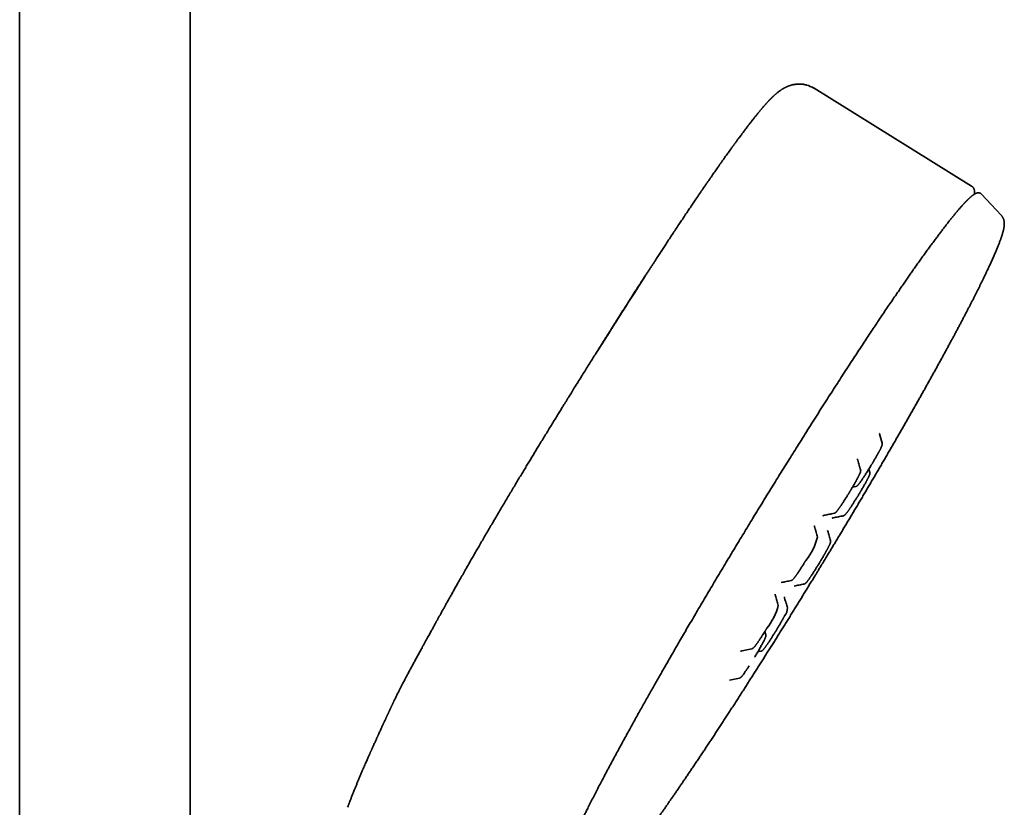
# Model space of a CAD drawing. Header units: millimetres. Extents: x 8 to 890, y 12 to 1884.
# Tile 25 of 26: x 757 to 867, y 1709 to 1796. Entities that reach past the tile are written whole.
import ezdxf

# ---------------------------------------------------------------- set-up
doc = ezdxf.new("R2010")
doc.units = ezdxf.units.MM

msp = doc.modelspace()

# ---------------------------------------------------------------- linework, layer by layer
at = {"color": 7, "linetype": 'Continuous', "lineweight": 35}
for p, q in [((757.44, 1855.23), (757.44, 1558.75)), ((776.44, 1558.75), (776.44, 1855.42)), ((845.18, 1789.12), (845.15, 1789.13)), ((845.15, 1789.13), (845.15, 1789.12)), ((863.6, 1777.85), (846.05, 1788.75)), ((863.59, 1777.82), (863.59, 1777.83)), ((866.91, 1774.59), (864.7, 1776.95)), ((864.7, 1776.95), (864.7, 1776.95)), ((853.32, 1750.25), (853.31, 1750.28)), ((853.62, 1749.18), (853.32, 1750.23)), ((853.32, 1750.23), (853.32, 1750.23)), ((850.91, 1747.25), (850.91, 1747.26)), ((852.24, 1745.91), (852.14, 1746.27)), ((850.32, 1744.27), (850.69, 1744.34)), ((840.65, 1727.81), (840.54, 1728.17)), ((840.65, 1727.8), (840.65, 1727.81)), ((839.75, 1725.89), (840.11, 1725.97)), ((836.61, 1722.75), (837.7, 1722.97)), ((837.71, 1722.98), (837.7, 1722.98)), ((799.71, 1721.49), (799.71, 1721.49))]:
    msp.add_line(p, q, dxfattribs=at)
at = {"color": 7, "linetype": 'Continuous', "lineweight": 35, "flags": 128}
msp.add_lwpolyline([(838, 1726.02), (838.55, 1726.13), (839.09, 1726.24)], dxfattribs=at)
at = {"color": 7, "linetype": 'Continuous', "lineweight": 35}
for centre, radius, start, end in [((844.43, 1786.22), 2.99, 58.1602, 75.1839), ((840.12, 1740.23), 6.48, 320.8836, 346.3159), ((835.74, 1732.62), 6.48, 320.8837, 346.3158), ((841.71, 1730.78), 1.35, 319.708, 1.5019)]:
    msp.add_arc(centre, radius, start, end, dxfattribs=at)
for points, knots in [([(845.22, 1789.11), (845.19, 1789.12), (845.1, 1789.14), (844.96, 1789.17), (844.81, 1789.19), (844.68, 1789.21), (844.57, 1789.21), (844.48, 1789.22), (844.41, 1789.22), (844.34, 1789.22), (844.28, 1789.22), (844.21, 1789.22), (844.13, 1789.21), (844.04, 1789.2), (843.93, 1789.19), (843.83, 1789.18), (843.73, 1789.16), (843.64, 1789.14), (843.56, 1789.12), (843.49, 1789.1), (843.43, 1789.08), (843.38, 1789.07), (843.32, 1789.05), (843.26, 1789.03), (843.19, 1789), (843.12, 1788.98), (843.07, 1788.95), (843.02, 1788.93), (842.98, 1788.92), (842.94, 1788.9), (842.88, 1788.87), (842.83, 1788.84), (842.77, 1788.82), (842.72, 1788.79), (842.68, 1788.77), (842.64, 1788.74), (842.6, 1788.72), (842.55, 1788.69), (842.49, 1788.66), (842.43, 1788.62), (842.37, 1788.58), (842.32, 1788.54), (842.26, 1788.5), (842.18, 1788.44), (842.07, 1788.36), (841.96, 1788.28), (841.88, 1788.21), (841.82, 1788.16), (841.76, 1788.11), (841.71, 1788.07), (841.66, 1788.02), (841.6, 1787.97), (841.54, 1787.91), (841.48, 1787.86), (841.43, 1787.81), (841.38, 1787.76), (841.35, 1787.73), (841.31, 1787.7), (841.28, 1787.66), (841.25, 1787.63), (841.21, 1787.59), (841.17, 1787.55), (841.13, 1787.51), (841.09, 1787.47), (841.06, 1787.43), (841.02, 1787.39), (840.98, 1787.35), (840.93, 1787.3), (840.88, 1787.24), (840.83, 1787.19), (840.78, 1787.14), (840.74, 1787.09), (840.69, 1787.04), (840.66, 1787), (840.63, 1786.97), (840.61, 1786.95), (840.59, 1786.92), (840.57, 1786.9), (840.55, 1786.88), (840.52, 1786.85), (840.49, 1786.81), (840.44, 1786.76), (840.39, 1786.7), (840.33, 1786.62), (840.26, 1786.54), (840.21, 1786.48), (840.18, 1786.45)], [0, 0, 0, 0, 0.0099578, 0.0259951, 0.0400741, 0.0521876, 0.0623378, 0.0689459, 0.0743886, 0.0794587, 0.0845788, 0.0897775, 0.0993377, 0.1095517, 0.1206025, 0.1324872, 0.1445311, 0.1551093, 0.1642685, 0.1726037, 0.1802389, 0.1871773, 0.1941881, 0.2034488, 0.2137889, 0.2241162, 0.2331884, 0.2395454, 0.2459496, 0.2538014, 0.2631196, 0.2738034, 0.2838949, 0.2929449, 0.3009573, 0.3084863, 0.3176227, 0.3284089, 0.340842, 0.3541285, 0.3665453, 0.3815418, 0.3957412, 0.4092597, 0.4449024, 0.4804436, 0.4976129, 0.5147706, 0.5318529, 0.548088, 0.5637548, 0.5805123, 0.598691, 0.6171555, 0.6356489, 0.647755, 0.6589005, 0.6690345, 0.6783448, 0.6886956, 0.7005651, 0.7131453, 0.7257753, 0.7373248, 0.7477944, 0.7572216, 0.7709052, 0.7858126, 0.8013662, 0.8158945, 0.8294142, 0.8426862, 0.855815, 0.8683206, 0.8743074, 0.8800924, 0.8856755, 0.8910569, 0.8968313, 0.9044363, 0.9139351, 0.9265705, 0.9414961, 0.9587104, 0.9782123, 1, 1, 1, 1]), ([(846.07, 1788.73), (846.03, 1788.75), (845.94, 1788.81), (845.85, 1788.86), (845.79, 1788.88), (845.78, 1788.89)], [0, 0, 0, 0, 0.387286, 0.876252, 1, 1, 1, 1]), ([(840.18, 1786.45), (840.17, 1786.43), (840.13, 1786.39), (840.07, 1786.32), (840, 1786.24), (839.94, 1786.17), (839.89, 1786.1), (839.85, 1786.05), (839.81, 1786.01), (839.78, 1785.97), (839.76, 1785.94), (839.73, 1785.91), (839.71, 1785.88), (839.66, 1785.83), (839.6, 1785.75), (839.52, 1785.65), (839.44, 1785.54), (839.35, 1785.44), (839.27, 1785.33), (839.18, 1785.22), (839.09, 1785.11), (839.01, 1785), (838.92, 1784.89), (838.84, 1784.78), (838.74, 1784.66), (838.64, 1784.52), (838.52, 1784.36), (838.38, 1784.18), (838.25, 1784.01), (838.12, 1783.83), (837.99, 1783.66), (837.85, 1783.47), (837.72, 1783.3), (837.6, 1783.14), (837.5, 1783.01), (837.42, 1782.89), (837.34, 1782.78), (837.26, 1782.68), (837.2, 1782.6), (837.15, 1782.53), (837.11, 1782.47), (837.08, 1782.43), (837.05, 1782.39), (837.03, 1782.36), (837.01, 1782.33), (836.97, 1782.28), (836.93, 1782.23), (836.89, 1782.16), (836.81, 1782.06), (836.7, 1781.91), (836.56, 1781.71), (836.41, 1781.5), (836.25, 1781.28), (836.09, 1781.05), (835.92, 1780.81), (835.73, 1780.55), (835.54, 1780.28), (835.31, 1779.95), (835.03, 1779.55), (834.71, 1779.09), (834.37, 1778.59), (834.01, 1778.08), (833.64, 1777.54), (833.26, 1776.98), (832.89, 1776.44), (832.55, 1775.93), (832.24, 1775.47), (831.91, 1774.99), (831.59, 1774.5), (831.27, 1774.02), (830.93, 1773.52), (830.59, 1773.01), (830.24, 1772.48), (829.9, 1771.97), (829.58, 1771.47), (829.27, 1771), (828.97, 1770.54), (828.68, 1770.1), (828.43, 1769.71), (828.21, 1769.37), (828.01, 1769.07), (827.81, 1768.76), (827.61, 1768.45), (827.39, 1768.12), (827.16, 1767.76), (826.92, 1767.38), (826.66, 1766.98), (826.39, 1766.55), (826.1, 1766.1), (825.81, 1765.64), (825.5, 1765.17), (825.19, 1764.67), (824.85, 1764.14), (824.55, 1763.66), (824.28, 1763.24), (824.05, 1762.88), (823.83, 1762.52), (823.61, 1762.17), (823.41, 1761.85), (823.21, 1761.54), (823.03, 1761.25), (822.85, 1760.97), (822.67, 1760.69), (822.49, 1760.4), (822.31, 1760.11), (822.14, 1759.85), (821.99, 1759.61), (821.86, 1759.41), (821.76, 1759.24), (821.7, 1759.15), (821.67, 1759.11)], [0, 0, 0, 0, 0.003824, 0.010544, 0.01658, 0.021935, 0.026607, 0.030597, 0.033656, 0.036142, 0.038239, 0.040398, 0.04264, 0.044965, 0.0516, 0.058626, 0.0657, 0.072815, 0.080098, 0.087243, 0.094216, 0.101017, 0.107645, 0.114179, 0.121189, 0.12969, 0.138922, 0.148885, 0.159579, 0.168495, 0.177861, 0.187678, 0.197902, 0.20525, 0.211963, 0.21804, 0.223482, 0.228288, 0.232459, 0.23562, 0.238284, 0.24045, 0.242118, 0.24339, 0.244894, 0.247102, 0.249783, 0.252921, 0.256268, 0.264751, 0.273959, 0.28389, 0.293369, 0.303426, 0.314059, 0.32523, 0.336663, 0.348303, 0.36652, 0.385222, 0.40441, 0.424084, 0.444243, 0.464888, 0.486019, 0.501949, 0.518145, 0.534605, 0.551115, 0.567132, 0.582631, 0.600235, 0.61712, 0.633287, 0.648736, 0.663467, 0.67748, 0.690776, 0.703353, 0.712732, 0.721668, 0.730437, 0.739859, 0.749612, 0.760023, 0.771091, 0.782818, 0.795205, 0.808251, 0.821157, 0.834651, 0.848734, 0.863406, 0.878669, 0.88869, 0.898886, 0.908737, 0.918128, 0.927058, 0.93538, 0.943258, 0.950691, 0.957681, 0.966097, 0.973769, 0.980701, 0.986897, 0.992364, 0.997115, 1, 1, 1, 1]), ([(863.93, 1776.95), (863.93, 1776.96), (863.93, 1776.99), (863.93, 1777.03), (863.93, 1777.07), (863.94, 1777.12), (863.94, 1777.17), (863.93, 1777.24), (863.93, 1777.3), (863.91, 1777.37), (863.9, 1777.43), (863.88, 1777.49), (863.86, 1777.54), (863.85, 1777.57), (863.83, 1777.6), (863.82, 1777.63), (863.79, 1777.66), (863.76, 1777.7), (863.72, 1777.75), (863.67, 1777.8), (863.62, 1777.83), (863.6, 1777.85)], [0, 0, 0, 0, 0.0465127, 0.0905459, 0.1312916, 0.1737854, 0.2456222, 0.3235705, 0.4068944, 0.4728107, 0.5412402, 0.608686, 0.6743903, 0.6971067, 0.7217639, 0.7503373, 0.7828305, 0.8192419, 0.8728355, 0.9331042, 1, 1, 1, 1]), ([(864.7, 1776.95), (864.69, 1776.96), (864.67, 1776.98), (864.63, 1777.01), (864.6, 1777.03), (864.56, 1777.05), (864.53, 1777.06), (864.51, 1777.07), (864.47, 1777.08), (864.42, 1777.09), (864.36, 1777.09), (864.29, 1777.09), (864.23, 1777.08), (864.17, 1777.06), (864.11, 1777.04), (864.05, 1777.02), (863.99, 1776.99), (863.94, 1776.96), (863.88, 1776.92), (863.84, 1776.89), (863.8, 1776.87), (863.77, 1776.84), (863.73, 1776.82), (863.7, 1776.8), (863.67, 1776.77), (863.63, 1776.74), (863.59, 1776.7), (863.54, 1776.66), (863.48, 1776.61), (863.42, 1776.56), (863.36, 1776.5), (863.29, 1776.44), (863.24, 1776.39), (863.18, 1776.34), (863.13, 1776.29), (863.09, 1776.24), (863.05, 1776.2), (863.02, 1776.17), (862.98, 1776.14), (862.96, 1776.11), (862.93, 1776.08), (862.91, 1776.06), (862.88, 1776.03), (862.86, 1776), (862.82, 1775.97), (862.78, 1775.92), (862.73, 1775.87), (862.66, 1775.8), (862.59, 1775.71), (862.51, 1775.62), (862.41, 1775.52), (862.32, 1775.41), (862.23, 1775.3), (862.14, 1775.2), (862.04, 1775.08), (861.93, 1774.95), (861.82, 1774.82), (861.7, 1774.67), (861.54, 1774.48), (861.34, 1774.23), (861.09, 1773.92), (860.84, 1773.6), (860.58, 1773.26), (860.3, 1772.9), (860.03, 1772.54), (859.75, 1772.16), (859.45, 1771.77), (859.14, 1771.35), (858.83, 1770.92), (858.5, 1770.47), (858.18, 1770.03), (857.86, 1769.58), (857.54, 1769.13), (857.22, 1768.68), (856.91, 1768.23), (856.61, 1767.8), (856.3, 1767.36), (855.99, 1766.92), (855.68, 1766.45), (855.35, 1765.97), (854.99, 1765.45), (854.59, 1764.87), (854.16, 1764.24), (853.72, 1763.58), (853.28, 1762.92), (852.84, 1762.27), (852.41, 1761.62), (851.96, 1760.94), (851.5, 1760.25), (851.04, 1759.54), (850.55, 1758.8), (850.06, 1758.05), (849.55, 1757.27), (849.03, 1756.46), (848.49, 1755.62), (847.94, 1754.76), (847.37, 1753.89), (846.8, 1752.99), (846.22, 1752.08), (845.63, 1751.15), (845.04, 1750.21), (844.46, 1749.29), (843.91, 1748.41), (843.39, 1747.58), (842.87, 1746.75), (842.36, 1745.93), (841.85, 1745.11), (841.33, 1744.26), (840.77, 1743.36), (840.2, 1742.43), (839.64, 1741.51), (839.09, 1740.62), (838.56, 1739.75), (838.06, 1738.91), (837.56, 1738.09), (837.07, 1737.28), (836.59, 1736.48), (836.09, 1735.65), (835.57, 1734.79), (835.04, 1733.9), (834.53, 1733.03), (834.02, 1732.18), (833.53, 1731.34), (833.04, 1730.52), (832.58, 1729.72), (832.12, 1728.95), (831.68, 1728.19), (831.25, 1727.46), (830.88, 1726.82), (830.55, 1726.25), (830.28, 1725.77), (830.01, 1725.3), (829.74, 1724.84), (829.48, 1724.39), (829.23, 1723.95), (828.96, 1723.48), (828.68, 1722.99), (828.38, 1722.47), (828.08, 1721.93), (827.76, 1721.37), (827.44, 1720.8), (827.11, 1720.21), (826.77, 1719.61), (826.43, 1719), (826.08, 1718.37), (825.73, 1717.74), (825.38, 1717.1), (825.02, 1716.46), (824.67, 1715.8), (824.31, 1715.15), (823.96, 1714.51), (823.61, 1713.86), (823.27, 1713.22), (822.92, 1712.57), (822.58, 1711.92), (822.25, 1711.29), (821.92, 1710.67), (821.61, 1710.07), (821.3, 1709.47), (821, 1708.88), (820.74, 1708.35), (820.51, 1707.89), (820.31, 1707.49), (820.11, 1707.09), (819.93, 1706.72), (819.76, 1706.37), (819.61, 1706.04), (819.46, 1705.73), (819.33, 1705.43), (819.19, 1705.14), (819.06, 1704.85), (818.93, 1704.57), (818.82, 1704.31), (818.71, 1704.06), (818.62, 1703.84), (818.53, 1703.63), (818.45, 1703.44), (818.39, 1703.28), (818.32, 1703.12), (818.27, 1702.98), (818.22, 1702.86), (818.18, 1702.75), (818.15, 1702.67), (818.12, 1702.58), (818.1, 1702.51), (818.07, 1702.44), (818.05, 1702.39), (818.04, 1702.34), (818.02, 1702.3), (818.01, 1702.27), (818.01, 1702.25), (818, 1702.24), (817.99, 1702.21), (817.99, 1702.18), (817.97, 1702.15), (817.96, 1702.11), (817.95, 1702.06), (817.93, 1702.01), (817.91, 1701.94), (817.89, 1701.87), (817.87, 1701.8), (817.85, 1701.73), (817.83, 1701.66), (817.82, 1701.59), (817.8, 1701.53), (817.79, 1701.47), (817.78, 1701.41), (817.77, 1701.36), (817.76, 1701.3), (817.75, 1701.23), (817.74, 1701.16), (817.73, 1701.1), (817.73, 1701.04), (817.73, 1701), (817.73, 1700.96), (817.73, 1700.93), (817.74, 1700.89), (817.74, 1700.85), (817.75, 1700.81), (817.76, 1700.78), (817.76, 1700.75), (817.77, 1700.73), (817.77, 1700.73)], [0, 0, 0, 0, 0.0021, 0.004024, 0.005773, 0.007346, 0.008743, 0.009965, 0.011066, 0.014002, 0.01681, 0.020005, 0.023171, 0.026335, 0.029683, 0.032945, 0.036171, 0.039528, 0.043031, 0.045182, 0.047195, 0.049071, 0.050809, 0.052446, 0.054232, 0.056215, 0.058395, 0.06089, 0.063601, 0.066528, 0.069562, 0.072386, 0.074979, 0.07724, 0.079291, 0.081133, 0.082766, 0.084203, 0.085454, 0.086519, 0.087397, 0.088316, 0.089321, 0.090439, 0.091671, 0.093016, 0.095229, 0.097693, 0.100409, 0.103376, 0.106595, 0.110065, 0.112937, 0.115962, 0.119138, 0.122466, 0.125946, 0.129579, 0.13332, 0.140115, 0.146805, 0.153392, 0.160334, 0.167156, 0.173859, 0.180443, 0.186907, 0.193981, 0.200906, 0.207682, 0.21431, 0.220789, 0.22712, 0.233302, 0.239336, 0.244933, 0.250465, 0.256088, 0.261807, 0.267621, 0.27353, 0.280618, 0.287838, 0.295191, 0.302677, 0.309473, 0.316375, 0.323382, 0.330496, 0.337715, 0.34504, 0.35247, 0.360007, 0.367789, 0.375681, 0.383682, 0.391794, 0.400014, 0.408195, 0.416481, 0.424873, 0.433371, 0.44066, 0.447909, 0.455072, 0.46215, 0.469142, 0.476048, 0.484076, 0.491986, 0.499777, 0.507448, 0.514627, 0.521699, 0.528664, 0.53552, 0.54227, 0.548911, 0.5566, 0.56414, 0.57153, 0.578771, 0.586005, 0.593084, 0.600007, 0.606775, 0.613386, 0.619843, 0.626143, 0.630539, 0.634855, 0.639093, 0.643251, 0.647331, 0.651339, 0.655439, 0.660132, 0.665015, 0.670091, 0.675357, 0.680814, 0.686462, 0.692302, 0.698333, 0.704554, 0.710967, 0.717451, 0.72412, 0.730973, 0.738009, 0.744969, 0.752099, 0.759401, 0.766874, 0.774518, 0.782333, 0.789858, 0.797536, 0.805365, 0.813347, 0.82148, 0.82737, 0.833337, 0.839321, 0.845153, 0.85082, 0.856227, 0.861476, 0.866567, 0.8715, 0.877167, 0.88261, 0.887829, 0.892825, 0.897597, 0.902145, 0.906291, 0.910233, 0.913969, 0.9175, 0.920826, 0.923295, 0.925637, 0.927853, 0.929934, 0.931842, 0.93346, 0.934922, 0.936228, 0.93679, 0.937316, 0.937831, 0.93851, 0.939394, 0.940482, 0.941774, 0.94327, 0.94497, 0.946875, 0.94948, 0.951974, 0.954354, 0.957146, 0.959765, 0.96221, 0.964488, 0.966737, 0.969002, 0.971282, 0.974443, 0.977605, 0.980754, 0.983902, 0.985577, 0.987364, 0.989265, 0.991278, 0.993402, 0.995457, 0.997346, 0.999068, 1, 1, 1, 1]), ([(846.76, 1735.41), (846.86, 1735.58), (847.01, 1735.82), (847.23, 1736.18), (847.42, 1736.49), (847.64, 1736.86), (847.87, 1737.24), (848.12, 1737.65), (848.37, 1738.07), (848.63, 1738.5), (848.89, 1738.93), (849.16, 1739.38), (849.43, 1739.83), (849.7, 1740.28), (849.97, 1740.74), (850.25, 1741.2), (850.52, 1741.66), (850.8, 1742.12), (851.07, 1742.59), (851.35, 1743.05), (851.62, 1743.52), (851.9, 1743.98), (852.17, 1744.45), (852.45, 1744.92), (852.72, 1745.38), (853, 1745.85), (853.27, 1746.31), (853.54, 1746.77), (853.81, 1747.24), (854.08, 1747.7), (854.34, 1748.16), (854.61, 1748.62), (854.87, 1749.07), (855.14, 1749.53), (855.4, 1749.98), (855.66, 1750.43), (855.92, 1750.88), (856.17, 1751.33), (856.43, 1751.78), (856.68, 1752.22), (856.93, 1752.66), (857.18, 1753.1), (857.42, 1753.53), (857.67, 1753.96), (857.91, 1754.39), (858.15, 1754.82), (858.39, 1755.24), (858.62, 1755.66), (858.85, 1756.08), (859.08, 1756.49), (859.31, 1756.9), (859.54, 1757.31), (859.76, 1757.71), (859.98, 1758.11), (860.19, 1758.5), (860.41, 1758.89), (860.62, 1759.28), (860.83, 1759.67), (861.04, 1760.05), (861.24, 1760.42), (861.44, 1760.79), (861.64, 1761.16), (861.83, 1761.52), (862.02, 1761.88), (862.21, 1762.23), (862.39, 1762.58), (862.58, 1762.93), (862.75, 1763.27), (862.93, 1763.6), (863.1, 1763.94), (863.27, 1764.26), (863.44, 1764.58), (863.6, 1764.9), (863.76, 1765.21), (863.91, 1765.52), (864.07, 1765.82), (864.22, 1766.11), (864.36, 1766.4), (864.5, 1766.69), (864.64, 1766.97), (864.78, 1767.25), (864.91, 1767.52), (865.04, 1767.78), (865.16, 1768.04), (865.28, 1768.29), (865.4, 1768.54), (865.51, 1768.79), (865.62, 1769.02), (865.73, 1769.25), (865.83, 1769.48), (865.93, 1769.7), (866.03, 1769.92), (866.12, 1770.13), (866.21, 1770.33), (866.29, 1770.53), (866.38, 1770.73), (866.45, 1770.91), (866.53, 1771.1), (866.6, 1771.27), (866.67, 1771.45), (866.73, 1771.61), (866.79, 1771.78), (866.85, 1771.93), (866.9, 1772.09), (866.95, 1772.23), (867, 1772.38), (867.04, 1772.52), (867.08, 1772.65), (867.12, 1772.79), (867.15, 1772.92), (867.18, 1773.05), (867.2, 1773.18), (867.22, 1773.31), (867.24, 1773.44), (867.25, 1773.56), (867.25, 1773.67), (867.24, 1773.77), (867.23, 1773.87), (867.22, 1773.95), (867.2, 1774.04), (867.18, 1774.12), (867.15, 1774.2), (867.12, 1774.27), (867.08, 1774.35), (867.04, 1774.42), (866.99, 1774.49), (866.95, 1774.55), (866.92, 1774.58), (866.91, 1774.59)], [0, 0, 0, 0, 0.009015, 0.012677, 0.018757, 0.025075, 0.031856, 0.038938, 0.046254, 0.053751, 0.061394, 0.069153, 0.077008, 0.084942, 0.092945, 0.101004, 0.109113, 0.117264, 0.125453, 0.133674, 0.141924, 0.1502, 0.158499, 0.166818, 0.175155, 0.183509, 0.191878, 0.20026, 0.208654, 0.217059, 0.225475, 0.2339, 0.242333, 0.250773, 0.259221, 0.267675, 0.276134, 0.284599, 0.293069, 0.301542, 0.31002, 0.318501, 0.326985, 0.335472, 0.343962, 0.352454, 0.360947, 0.369442, 0.377939, 0.386436, 0.394935, 0.403434, 0.411934, 0.420434, 0.428934, 0.437434, 0.445933, 0.454432, 0.462931, 0.471428, 0.479925, 0.488421, 0.496915, 0.505408, 0.513899, 0.522388, 0.530876, 0.539362, 0.547845, 0.556326, 0.564805, 0.573281, 0.581755, 0.590225, 0.598693, 0.607158, 0.61562, 0.624078, 0.632534, 0.640985, 0.649434, 0.657879, 0.66632, 0.674758, 0.683192, 0.691622, 0.700049, 0.708473, 0.716894, 0.725311, 0.733726, 0.742139, 0.750549, 0.758959, 0.767368, 0.775778, 0.784189, 0.792604, 0.801024, 0.809452, 0.81789, 0.826344, 0.834818, 0.843318, 0.851853, 0.860433, 0.869074, 0.877794, 0.886619, 0.895583, 0.904729, 0.914101, 0.923713, 0.933369, 0.942281, 0.949991, 0.956614, 0.962413, 0.967596, 0.97231, 0.976662, 0.980734, 0.984587, 0.988273, 0.991834, 0.995306, 0.998718, 1, 1, 1, 1]), ([(827.25, 1767.89), (827.17, 1767.77), (826.79, 1767.18), (826.1, 1766.11), (825.19, 1764.68), (824.26, 1763.23), (823.33, 1761.75), (822.47, 1760.38), (821.91, 1759.49), (821.67, 1759.11)], [0, 0, 0, 0, 0.045892, 0.211487, 0.377089, 0.542699, 0.708315, 0.873938, 1, 1, 1, 1]), ([(827.25, 1767.89), (827.22, 1767.84), (827.15, 1767.74), (827.07, 1767.62), (827.02, 1767.54), (827.01, 1767.52)], [0, 0, 0, 0, 0.382293, 0.824321, 1, 1, 1, 1]), ([(827, 1767.5), (826.98, 1767.48), (826.93, 1767.41), (826.86, 1767.3), (826.78, 1767.17), (826.72, 1767.07), (826.66, 1766.98), (826.59, 1766.87), (826.51, 1766.75), (826.42, 1766.6), (826.31, 1766.44), (826.2, 1766.27), (826.09, 1766.1), (825.99, 1765.94), (825.9, 1765.8), (825.82, 1765.68), (825.76, 1765.58), (825.71, 1765.5), (825.67, 1765.44), (825.64, 1765.39), (825.6, 1765.33), (825.55, 1765.25), (825.47, 1765.13), (825.37, 1764.97), (825.25, 1764.78), (825.11, 1764.56), (824.96, 1764.33), (824.81, 1764.09), (824.64, 1763.83), (824.47, 1763.56), (824.29, 1763.28), (824.12, 1763.01), (823.96, 1762.76), (823.82, 1762.53), (823.68, 1762.32), (823.58, 1762.15), (823.49, 1762.02), (823.42, 1761.91), (823.37, 1761.82), (823.29, 1761.7), (823.18, 1761.53), (823.03, 1761.29), (822.87, 1761.04), (822.69, 1760.76), (822.5, 1760.45), (822.29, 1760.12), (822.07, 1759.77), (821.82, 1759.36), (821.52, 1758.9), (821.19, 1758.37), (820.85, 1757.82), (820.48, 1757.23), (820.1, 1756.62), (819.7, 1755.99), (819.38, 1755.47), (819.13, 1755.07), (818.97, 1754.81), (818.83, 1754.57), (818.7, 1754.36), (818.59, 1754.19), (818.49, 1754.03), (818.41, 1753.9), (818.34, 1753.78), (818.28, 1753.69), (818.23, 1753.61), (818.18, 1753.54), (818.13, 1753.44), (818.04, 1753.31), (817.94, 1753.13), (817.81, 1752.93), (817.68, 1752.71), (817.53, 1752.47), (817.38, 1752.23), (817.06, 1751.71), (816.58, 1750.92), (815.93, 1749.87), (815.42, 1749.03), (815.03, 1748.39), (814.76, 1747.95), (814.5, 1747.51), (814.22, 1747.06), (813.94, 1746.59), (813.65, 1746.11), (813.35, 1745.61), (813.04, 1745.11), (812.73, 1744.58), (812.4, 1744.04), (812.07, 1743.47), (811.72, 1742.89), (811.36, 1742.29), (810.99, 1741.67), (810.62, 1741.03), (810.26, 1740.42), (809.92, 1739.84), (809.6, 1739.3), (809.28, 1738.75), (808.96, 1738.19), (808.65, 1737.65), (808.35, 1737.15), (808.08, 1736.67), (807.8, 1736.18), (807.52, 1735.7), (807.23, 1735.19), (806.93, 1734.65), (806.61, 1734.1), (806.32, 1733.58), (806.05, 1733.11), (805.81, 1732.69), (805.59, 1732.28), (805.37, 1731.9), (805.17, 1731.54), (804.98, 1731.2), (804.81, 1730.89), (804.65, 1730.6), (804.5, 1730.33), (804.38, 1730.11), (804.28, 1729.93), (804.2, 1729.8), (804.13, 1729.66), (804.06, 1729.54), (804, 1729.44), (803.95, 1729.35), (803.91, 1729.27), (803.88, 1729.22), (803.86, 1729.18), (803.85, 1729.16), (803.84, 1729.14), (803.82, 1729.11), (803.8, 1729.07), (803.78, 1729.02), (803.74, 1728.96), (803.69, 1728.86), (803.62, 1728.74), (803.54, 1728.6), (803.46, 1728.44), (803.36, 1728.26), (803.25, 1728.06), (803.13, 1727.84), (803, 1727.61), (802.86, 1727.35), (802.7, 1727.07), (802.54, 1726.78), (802.43, 1726.58), (802.38, 1726.48)], [0, 0, 0, 0, 0.0016822, 0.0048793, 0.00763, 0.0099964, 0.0119839, 0.0140225, 0.0169013, 0.0202755, 0.0240678, 0.0279243, 0.0318025, 0.0357025, 0.0386388, 0.0413103, 0.043538, 0.0453231, 0.0466665, 0.0477091, 0.0488597, 0.0501443, 0.0532694, 0.0569795, 0.0612722, 0.0660107, 0.071251, 0.0767748, 0.0825522, 0.0885814, 0.0948606, 0.101388, 0.106582, 0.111849, 0.1165844, 0.1206552, 0.1233894, 0.1257165, 0.1276375, 0.1293195, 0.1340184, 0.1392543, 0.1450238, 0.1513233, 0.1581489, 0.1654965, 0.1733616, 0.1817298, 0.1928651, 0.204662, 0.2171123, 0.2302075, 0.2439394, 0.2582682, 0.2732155, 0.2792553, 0.2851857, 0.290587, 0.295449, 0.2993365, 0.3027976, 0.3058338, 0.3084462, 0.3106358, 0.3124034, 0.31384, 0.3153514, 0.3188194, 0.3228008, 0.3272939, 0.3322967, 0.3378001, 0.3434825, 0.3491705, 0.3729353, 0.396816, 0.4208311, 0.4307548, 0.4407066, 0.4506903, 0.4609954, 0.4718278, 0.4831889, 0.4943868, 0.506059, 0.518209, 0.5308414, 0.5439618, 0.5575774, 0.5716967, 0.5863299, 0.6014886, 0.6171863, 0.6299082, 0.6429802, 0.6564108, 0.6702091, 0.6843843, 0.6961479, 0.7081701, 0.7204558, 0.7328051, 0.7448456, 0.7601249, 0.7748385, 0.7889723, 0.8010905, 0.8127252, 0.8238671, 0.8345069, 0.8446364, 0.8542478, 0.8629327, 0.8711343, 0.8788478, 0.8860697, 0.890356, 0.8944461, 0.8983394, 0.9019296, 0.9050915, 0.9076904, 0.9099045, 0.9117336, 0.9125037, 0.9131777, 0.9138095, 0.9146078, 0.9157787, 0.917322, 0.9192378, 0.9223714, 0.9261665, 0.9306222, 0.9357376, 0.9415107, 0.9479392, 0.9550196, 0.9627476, 0.9711175, 0.9801222, 0.9897531, 1, 1, 1, 1]), ([(852.38, 1746.67), (852.4, 1746.7), (852.42, 1746.74), (852.46, 1746.81), (852.51, 1746.88), (852.56, 1746.97), (852.62, 1747.07), (852.68, 1747.16), (852.73, 1747.26), (852.79, 1747.36), (852.85, 1747.46), (852.91, 1747.56), (852.97, 1747.66), (853.02, 1747.76), (853.08, 1747.86), (853.13, 1747.95), (853.18, 1748.04), (853.23, 1748.13), (853.27, 1748.21), (853.31, 1748.29), (853.35, 1748.37), (853.39, 1748.45), (853.43, 1748.51), (853.46, 1748.58), (853.49, 1748.64), (853.52, 1748.7), (853.54, 1748.75), (853.56, 1748.8), (853.58, 1748.85), (853.6, 1748.89), (853.61, 1748.94), (853.63, 1748.98), (853.64, 1749.02), (853.64, 1749.05), (853.64, 1749.09), (853.64, 1749.12), (853.64, 1749.15), (853.63, 1749.17), (853.63, 1749.18)], [0, 0, 0, 0, 0.022169, 0.037024, 0.061472, 0.087047, 0.114569, 0.143308, 0.172961, 0.203284, 0.234108, 0.265303, 0.296773, 0.328443, 0.360254, 0.392156, 0.424109, 0.45608, 0.488038, 0.519958, 0.551818, 0.583598, 0.615284, 0.646863, 0.678333, 0.709702, 0.740999, 0.772293, 0.80373, 0.835626, 0.868724, 0.904848, 0.931154, 0.950737, 0.966257, 0.979813, 0.992402, 1, 1, 1, 1]), ([(850.91, 1747.26), (850.9, 1747.28), (850.89, 1747.32), (850.89, 1747.37), (850.89, 1747.4), (850.89, 1747.41), (850.89, 1747.42), (850.89, 1747.42), (850.89, 1747.42)], [0, 0, 0, 0, 0.285431, 0.525279, 0.717762, 0.810446, 0.913525, 1, 1, 1, 1]), ([(851.22, 1746.19), (851.16, 1746.36), (851.06, 1746.72), (850.96, 1747.08), (850.91, 1747.26)], [0, 0, 0, 0, 0.4961541, 1, 1, 1, 1]), ([(850.7, 1744.35), (850.72, 1744.35), (850.76, 1744.37), (850.81, 1744.39), (850.85, 1744.43), (850.88, 1744.45), (850.9, 1744.47), (850.92, 1744.49), (850.94, 1744.51), (850.96, 1744.54), (850.98, 1744.57), (851.02, 1744.61), (851.06, 1744.67), (851.13, 1744.75), (851.2, 1744.86), (851.29, 1744.98), (851.39, 1745.12), (851.48, 1745.25), (851.57, 1745.39), (851.66, 1745.53), (851.77, 1745.69), (851.88, 1745.87), (852, 1746.06), (852.13, 1746.26), (852.25, 1746.46), (852.34, 1746.6), (852.38, 1746.67)], [0, 0, 0, 0, 0.023677, 0.04404, 0.061115, 0.083283, 0.102598, 0.122951, 0.144348, 0.16679, 0.190282, 0.214825, 0.262561, 0.31391, 0.370289, 0.430728, 0.496616, 0.543578, 0.592962, 0.644766, 0.69899, 0.755635, 0.814701, 0.876188, 0.940097, 1, 1, 1, 1]), ([(850.89, 1745.29), (850.9, 1745.29), (850.91, 1745.33), (850.94, 1745.38), (850.98, 1745.45), (851.02, 1745.52), (851.05, 1745.59), (851.08, 1745.65), (851.1, 1745.71), (851.13, 1745.76), (851.15, 1745.81), (851.17, 1745.86), (851.19, 1745.9), (851.2, 1745.94), (851.21, 1745.99), (851.22, 1746.03), (851.23, 1746.06), (851.23, 1746.1), (851.23, 1746.13), (851.22, 1746.16), (851.22, 1746.18), (851.21, 1746.19)], [0, 0, 0, 0, 0.011257, 0.076506, 0.141592, 0.206483, 0.271157, 0.335607, 0.39985, 0.463947, 0.528037, 0.592419, 0.657741, 0.725522, 0.799495, 0.853392, 0.89351, 0.9253, 0.953064, 0.978848, 1, 1, 1, 1]), ([(850.97, 1743.37), (850.99, 1743.41), (851.03, 1743.46), (851.08, 1743.54), (851.12, 1743.62), (851.17, 1743.71), (851.23, 1743.8), (851.29, 1743.9), (851.34, 1744), (851.4, 1744.1), (851.46, 1744.2), (851.52, 1744.3), (851.58, 1744.4), (851.63, 1744.5), (851.69, 1744.59), (851.74, 1744.68), (851.79, 1744.78), (851.84, 1744.86), (851.88, 1744.95), (851.93, 1745.03), (851.97, 1745.11), (852, 1745.18), (852.04, 1745.25), (852.07, 1745.31), (852.1, 1745.38), (852.13, 1745.43), (852.15, 1745.49), (852.17, 1745.54), (852.19, 1745.58), (852.21, 1745.63), (852.23, 1745.67), (852.24, 1745.71), (852.25, 1745.75), (852.25, 1745.79), (852.25, 1745.82), (852.25, 1745.85), (852.25, 1745.89), (852.24, 1745.91), (852.24, 1745.92)], [0, 0, 0, 0, 0.032584, 0.04724, 0.071361, 0.096592, 0.123744, 0.152098, 0.181352, 0.211269, 0.241679, 0.272455, 0.303503, 0.334748, 0.366132, 0.397606, 0.429131, 0.460672, 0.492201, 0.523693, 0.555125, 0.586479, 0.617739, 0.648895, 0.679942, 0.71089, 0.741767, 0.772642, 0.803656, 0.835124, 0.867776, 0.903411, 0.929375, 0.9487, 0.964015, 0.97739, 0.98981, 1, 1, 1, 1]), ([(849.95, 1743.64), (849.97, 1743.68), (850, 1743.74), (850.05, 1743.82), (850.1, 1743.89), (850.15, 1743.98), (850.2, 1744.07), (850.26, 1744.17), (850.32, 1744.27), (850.38, 1744.37), (850.44, 1744.47), (850.5, 1744.57), (850.55, 1744.67), (850.61, 1744.77), (850.66, 1744.87), (850.71, 1744.96), (850.76, 1745.05), (850.81, 1745.14), (850.86, 1745.22), (850.88, 1745.27), (850.89, 1745.29)], [0, 0, 0, 0, 0.0628783, 0.0911604, 0.1377057, 0.1863949, 0.2387916, 0.293506, 0.349959, 0.4076901, 0.466372, 0.525762, 0.5856758, 0.6459704, 0.706532, 0.7672681, 0.8281019, 0.8889682, 0.949811, 1, 1, 1, 1]), ([(848.26, 1741.34), (848.26, 1741.34), (848.26, 1741.34), (848.26, 1741.34), (848.26, 1741.34), (848.26, 1741.34), (848.28, 1741.35), (848.3, 1741.35), (848.34, 1741.37), (848.37, 1741.38), (848.39, 1741.4), (848.43, 1741.42), (848.46, 1741.46), (848.5, 1741.5), (848.55, 1741.54), (848.58, 1741.59), (848.62, 1741.64), (848.66, 1741.69), (848.7, 1741.75), (848.75, 1741.81), (848.8, 1741.88), (848.85, 1741.95), (848.9, 1742.02), (848.96, 1742.1), (849.02, 1742.19), (849.08, 1742.28), (849.14, 1742.37), (849.2, 1742.47), (849.27, 1742.57), (849.33, 1742.67), (849.4, 1742.77), (849.47, 1742.88), (849.54, 1742.99), (849.61, 1743.1), (849.67, 1743.2), (849.74, 1743.31), (849.79, 1743.4), (849.84, 1743.47), (849.87, 1743.52), (849.9, 1743.57), (849.93, 1743.61), (849.95, 1743.64)], [0, 0, 0, 0, 0.000936, 0.001154, 0.001181, 0.001185, 0.001305, 0.014184, 0.027426, 0.04181, 0.058472, 0.079448, 0.113253, 0.163519, 0.204023, 0.236712, 0.270646, 0.304606, 0.33853, 0.3724, 0.406217, 0.439991, 0.473726, 0.507428, 0.541098, 0.574735, 0.608338, 0.641901, 0.675413, 0.708859, 0.742215, 0.775441, 0.808468, 0.841164, 0.873243, 0.903959, 0.931934, 0.951815, 0.965909, 0.975887, 1, 1, 1, 1]), ([(849.98, 1741.82), (849.99, 1741.84), (850.02, 1741.88), (850.07, 1741.95), (850.13, 1742.04), (850.19, 1742.14), (850.25, 1742.23), (850.32, 1742.33), (850.39, 1742.44), (850.45, 1742.54), (850.52, 1742.65), (850.59, 1742.76), (850.66, 1742.87), (850.73, 1742.97), (850.79, 1743.07), (850.84, 1743.15), (850.88, 1743.22), (850.92, 1743.28), (850.95, 1743.33), (850.97, 1743.37)], [0, 0, 0, 0, 0.036539, 0.104325, 0.172045, 0.23969, 0.307247, 0.37469, 0.441984, 0.509067, 0.57584, 0.64212, 0.707548, 0.771286, 0.830857, 0.88019, 0.915208, 0.940018, 1, 1, 1, 1]), ([(849.28, 1741.07), (849.28, 1741.07), (849.29, 1741.07), (849.29, 1741.07), (849.29, 1741.07), (849.29, 1741.07), (849.3, 1741.07), (849.33, 1741.08), (849.36, 1741.09), (849.39, 1741.11), (849.42, 1741.13), (849.45, 1741.15), (849.49, 1741.18), (849.53, 1741.22), (849.57, 1741.27), (849.61, 1741.32), (849.64, 1741.36), (849.69, 1741.41), (849.73, 1741.47), (849.77, 1741.53), (849.82, 1741.6), (849.87, 1741.67), (849.93, 1741.75), (849.96, 1741.8), (849.98, 1741.82)], [0, 0, 0, 0, 0.00186, 0.002293, 0.002347, 0.002354, 0.002605, 0.028186, 0.054489, 0.083063, 0.11616, 0.157831, 0.224989, 0.324797, 0.405256, 0.470185, 0.537589, 0.605043, 0.672427, 0.739702, 0.806874, 0.873958, 0.940967, 1, 1, 1, 1]), ([(847.01, 1741.06), (847.01, 1741.06), (847.01, 1741.06), (847.03, 1741.08), (847.06, 1741.09), (847.11, 1741.11), (847.15, 1741.12), (847.17, 1741.13)], [0, 0, 0, 0, 0.185147, 0.358069, 0.551136, 0.765223, 1, 1, 1, 1]), ([(847.17, 1741.13), (847.35, 1741.17), (847.72, 1741.24), (848.08, 1741.31), (848.27, 1741.35)], [0, 0, 0, 0, 0.5, 1, 1, 1, 1]), ([(848.04, 1740.79), (848.04, 1740.79), (848.04, 1740.79), (848.05, 1740.8), (848.08, 1740.82), (848.13, 1740.84), (848.17, 1740.85), (848.2, 1740.86)], [0, 0, 0, 0, 0.079354, 0.2511, 0.461785, 0.711872, 1, 1, 1, 1]), ([(848.19, 1740.86), (848.38, 1740.89), (848.74, 1740.96), (849.11, 1741.03), (849.29, 1741.07)], [0, 0, 0, 0, 0.5, 1, 1, 1, 1]), ([(846.1, 1739.77), (846.1, 1739.79), (846.08, 1739.84), (846.08, 1739.9), (846.09, 1739.94), (846.09, 1739.96), (846.09, 1739.95), (846.09, 1739.95)], [0, 0, 0, 0, 0.258669, 0.55025, 0.786968, 0.971235, 1, 1, 1, 1]), ([(846.41, 1738.69), (846.36, 1738.87), (846.26, 1739.23), (846.16, 1739.59), (846.11, 1739.76)], [0, 0, 0, 0, 0.499981, 1, 1, 1, 1]), ([(847.56, 1739.36), (847.55, 1739.39), (847.54, 1739.42), (847.54, 1739.44), (847.54, 1739.44)], [0, 0, 0, 0, 0.95601, 1, 1, 1, 1]), ([(847.86, 1738.3), (847.81, 1738.48), (847.71, 1738.84), (847.61, 1739.2), (847.55, 1739.37)], [0, 0, 0, 0, 0.497046, 1, 1, 1, 1]), ([(846.59, 1735.76), (846.62, 1735.8), (846.65, 1735.85), (846.7, 1735.93), (846.74, 1736.01), (846.8, 1736.1), (846.85, 1736.19), (846.91, 1736.29), (846.97, 1736.39), (847.03, 1736.49), (847.09, 1736.59), (847.14, 1736.69), (847.2, 1736.79), (847.26, 1736.89), (847.31, 1736.98), (847.36, 1737.07), (847.41, 1737.17), (847.46, 1737.25), (847.51, 1737.34), (847.55, 1737.42), (847.59, 1737.5), (847.63, 1737.57), (847.66, 1737.64), (847.69, 1737.7), (847.72, 1737.77), (847.75, 1737.82), (847.78, 1737.88), (847.8, 1737.93), (847.82, 1737.97), (847.83, 1738.02), (847.85, 1738.06), (847.86, 1738.1), (847.87, 1738.14), (847.87, 1738.18), (847.88, 1738.21), (847.87, 1738.24), (847.87, 1738.27), (847.86, 1738.29), (847.86, 1738.3)], [0, 0, 0, 0, 0.032667, 0.04736, 0.071541, 0.096836, 0.124057, 0.152483, 0.181811, 0.211804, 0.24229, 0.273144, 0.304271, 0.335595, 0.367058, 0.398612, 0.430216, 0.461837, 0.493446, 0.525018, 0.556529, 0.587962, 0.619301, 0.650536, 0.681662, 0.712688, 0.743643, 0.774595, 0.805689, 0.837236, 0.869971, 0.905696, 0.931725, 0.9511, 0.966453, 0.979862, 0.992314, 1, 1, 1, 1]), ([(843.47, 1733.85), (843.48, 1733.85), (843.5, 1733.86), (843.53, 1733.87), (843.56, 1733.89), (843.59, 1733.9), (843.63, 1733.93), (843.66, 1733.96), (843.7, 1734), (843.74, 1734.05), (843.78, 1734.09), (843.82, 1734.14), (843.86, 1734.19), (843.9, 1734.25), (843.95, 1734.31), (844, 1734.38), (844.05, 1734.45), (844.1, 1734.53), (844.16, 1734.61), (844.22, 1734.69), (844.28, 1734.78), (844.34, 1734.87), (844.4, 1734.97), (844.47, 1735.07), (844.53, 1735.17), (844.6, 1735.28), (844.67, 1735.38), (844.74, 1735.49), (844.81, 1735.6), (844.87, 1735.71), (844.94, 1735.81), (844.99, 1735.9), (845.04, 1735.97), (845.07, 1736.02), (845.1, 1736.08), (845.13, 1736.12), (845.14, 1736.15)], [0, 0, 0, 0, 0.010966, 0.024251, 0.038682, 0.055396, 0.076437, 0.110346, 0.160797, 0.201429, 0.234225, 0.268269, 0.302339, 0.336374, 0.370354, 0.404282, 0.438165, 0.47201, 0.505822, 0.539602, 0.573349, 0.607062, 0.640733, 0.674354, 0.707909, 0.741374, 0.774709, 0.807843, 0.840645, 0.872829, 0.903646, 0.931711, 0.951657, 0.965797, 0.975808, 1, 1, 1, 1]), ([(826.75, 1704.8), (826.78, 1704.83), (826.86, 1704.94), (827.01, 1705.14), (827.2, 1705.4), (827.39, 1705.67), (827.6, 1705.95), (827.81, 1706.24), (828.03, 1706.54), (828.25, 1706.85), (828.47, 1707.17), (828.7, 1707.49), (828.94, 1707.82), (829.17, 1708.16), (829.41, 1708.49), (829.65, 1708.84), (829.89, 1709.19), (830.14, 1709.55), (830.39, 1709.91), (830.64, 1710.27), (830.9, 1710.64), (831.15, 1711.02), (831.41, 1711.4), (831.68, 1711.79), (831.94, 1712.18), (832.21, 1712.58), (832.48, 1712.98), (832.75, 1713.39), (833.03, 1713.8), (833.31, 1714.21), (833.59, 1714.63), (833.87, 1715.06), (834.15, 1715.49), (834.44, 1715.92), (834.73, 1716.36), (835.02, 1716.8), (835.31, 1717.24), (835.61, 1717.69), (835.9, 1718.15), (836.2, 1718.61), (836.5, 1719.07), (836.8, 1719.53), (837.11, 1720), (837.41, 1720.48), (837.72, 1720.95), (838.03, 1721.43), (838.34, 1721.92), (838.65, 1722.41), (838.96, 1722.9), (839.27, 1723.38), (839.58, 1723.86), (839.87, 1724.32), (840.17, 1724.79), (840.45, 1725.24), (840.74, 1725.7), (841.03, 1726.16), (841.32, 1726.61), (841.61, 1727.07), (841.9, 1727.54), (842.19, 1728), (842.48, 1728.46), (842.77, 1728.93), (843.06, 1729.39), (843.35, 1729.86), (843.64, 1730.33), (843.93, 1730.8), (844.22, 1731.27), (844.51, 1731.73), (844.79, 1732.2), (845.08, 1732.67), (845.36, 1733.13), (845.64, 1733.58), (845.91, 1734.01), (846.14, 1734.39), (846.34, 1734.72), (846.54, 1735.05), (846.68, 1735.28), (846.76, 1735.41)], [0, 0, 0, 0, 0.005139, 0.018054, 0.030964, 0.045329, 0.058229, 0.072555, 0.0869, 0.101227, 0.115539, 0.129834, 0.144115, 0.158382, 0.172637, 0.18688, 0.201113, 0.215335, 0.229548, 0.243753, 0.25795, 0.27214, 0.286323, 0.3005, 0.314672, 0.32884, 0.343004, 0.357164, 0.371321, 0.385476, 0.39963, 0.413782, 0.427934, 0.442086, 0.45624, 0.470395, 0.484552, 0.498712, 0.512876, 0.527044, 0.541219, 0.555399, 0.569587, 0.583784, 0.597991, 0.612209, 0.626439, 0.640684, 0.654945, 0.669224, 0.682055, 0.696336, 0.709163, 0.721989, 0.734812, 0.747633, 0.760451, 0.773265, 0.786076, 0.798881, 0.811681, 0.824474, 0.837259, 0.850033, 0.862795, 0.87554, 0.888262, 0.900952, 0.913598, 0.926175, 0.938638, 0.950891, 0.962688, 0.973612, 0.98134, 0.989598, 1, 1, 1, 1]), ([(844.92, 1733.46), (844.92, 1733.46), (844.94, 1733.47), (844.97, 1733.48), (845, 1733.49), (845.03, 1733.51), (845.06, 1733.53), (845.1, 1733.56), (845.13, 1733.59), (845.17, 1733.64), (845.21, 1733.68), (845.25, 1733.72), (845.28, 1733.77), (845.33, 1733.83), (845.37, 1733.89), (845.42, 1733.95), (845.47, 1734.02), (845.52, 1734.1), (845.57, 1734.17), (845.63, 1734.26), (845.69, 1734.34), (845.75, 1734.43), (845.81, 1734.53), (845.88, 1734.62), (845.94, 1734.72), (846.01, 1734.83), (846.08, 1734.93), (846.15, 1735.04), (846.21, 1735.15), (846.28, 1735.26), (846.35, 1735.36), (846.41, 1735.46), (846.46, 1735.54), (846.5, 1735.61), (846.54, 1735.67), (846.57, 1735.72), (846.59, 1735.76)], [0, 0, 0, 0, 0.006926, 0.020017, 0.03395, 0.049715, 0.068944, 0.095172, 0.140514, 0.179902, 0.215232, 0.248875, 0.282926, 0.316973, 0.350972, 0.384915, 0.41881, 0.452663, 0.48648, 0.520264, 0.554017, 0.587737, 0.621419, 0.655058, 0.68864, 0.722147, 0.75555, 0.788798, 0.821801, 0.854379, 0.886117, 0.915779, 0.940343, 0.95778, 0.970133, 1, 1, 1, 1]), ([(842.37, 1733.63), (842.55, 1733.67), (842.92, 1733.74), (843.28, 1733.81), (843.47, 1733.85)], [0, 0, 0, 0, 0.500003, 1, 1, 1, 1]), ([(843.82, 1733.24), (844, 1733.28), (844.37, 1733.35), (844.73, 1733.43), (844.92, 1733.46)], [0, 0, 0, 0, 0.503061, 1, 1, 1, 1]), ([(841.73, 1732.15), (841.72, 1732.18), (841.71, 1732.24), (841.71, 1732.3), (841.71, 1732.33), (841.71, 1732.34), (841.71, 1732.34), (841.71, 1732.34)], [0, 0, 0, 0, 0.297612, 0.574391, 0.74718, 0.903258, 1, 1, 1, 1]), ([(842.04, 1731.08), (841.98, 1731.26), (841.88, 1731.62), (841.78, 1731.98), (841.73, 1732.16)], [0, 0, 0, 0, 0.5, 1, 1, 1, 1]), ([(842.75, 1731.88), (842.75, 1731.9), (842.74, 1731.94), (842.73, 1731.99), (842.73, 1732.02), (842.73, 1732.03), (842.73, 1732.03), (842.73, 1732.03), (842.73, 1732.03)], [0, 0, 0, 0, 0.294723, 0.53835, 0.728701, 0.817093, 0.915187, 1, 1, 1, 1]), ([(843.06, 1730.81), (843.01, 1730.99), (842.91, 1731.34), (842.8, 1731.7), (842.75, 1731.88)], [0, 0, 0, 0, 0.5, 1, 1, 1, 1]), ([(841.79, 1728.26), (841.81, 1728.3), (841.85, 1728.35), (841.9, 1728.44), (841.94, 1728.51), (842, 1728.6), (842.05, 1728.69), (842.11, 1728.79), (842.17, 1728.89), (842.23, 1728.99), (842.28, 1729.09), (842.34, 1729.19), (842.4, 1729.29), (842.45, 1729.39), (842.51, 1729.48), (842.56, 1729.58), (842.61, 1729.67), (842.66, 1729.76), (842.7, 1729.84), (842.73, 1729.89), (842.74, 1729.91)], [0, 0, 0, 0, 0.062838, 0.091102, 0.137618, 0.186276, 0.238639, 0.293318, 0.349735, 0.407429, 0.466073, 0.525425, 0.5853, 0.645556, 0.706078, 0.766775, 0.82757, 0.888397, 0.949201, 1, 1, 1, 1]), ([(839.78, 1726.99), (839.78, 1726.99), (839.8, 1727.02), (839.84, 1727.08), (839.9, 1727.17), (839.96, 1727.26), (840.02, 1727.36), (840.09, 1727.46), (840.16, 1727.56), (840.22, 1727.67), (840.29, 1727.77), (840.36, 1727.88), (840.43, 1727.99), (840.5, 1728.1), (840.56, 1728.2), (840.62, 1728.29), (840.66, 1728.36), (840.69, 1728.41), (840.73, 1728.47), (840.75, 1728.51), (840.77, 1728.54)], [0, 0, 0, 0, 0.007275, 0.075134, 0.142927, 0.210651, 0.278292, 0.345831, 0.413238, 0.480464, 0.547428, 0.613991, 0.679885, 0.744538, 0.806443, 0.862821, 0.902889, 0.931293, 0.951404, 1, 1, 1, 1]), ([(839.4, 1725.31), (839.44, 1725.37), (839.51, 1725.49), (839.62, 1725.67), (839.73, 1725.85), (839.84, 1726.04), (839.95, 1726.23), (840.05, 1726.42), (840.15, 1726.6), (840.25, 1726.77), (840.33, 1726.92), (840.4, 1727.05), (840.45, 1727.16), (840.49, 1727.24), (840.53, 1727.31), (840.55, 1727.37), (840.57, 1727.41), (840.59, 1727.45), (840.61, 1727.51), (840.63, 1727.56), (840.64, 1727.6), (840.65, 1727.64), (840.66, 1727.69), (840.66, 1727.74), (840.65, 1727.78), (840.65, 1727.8)], [0, 0, 0, 0, 0.052486, 0.109308, 0.16399, 0.216531, 0.283244, 0.346152, 0.405254, 0.471142, 0.531545, 0.58646, 0.635882, 0.679807, 0.71823, 0.751144, 0.778907, 0.805541, 0.832178, 0.898911, 0.916162, 0.937823, 0.95564, 0.976366, 1, 1, 1, 1]), ([(840.11, 1725.97), (840.12, 1725.97), (840.14, 1725.97), (840.17, 1725.98), (840.2, 1726), (840.23, 1726.01), (840.26, 1726.03), (840.3, 1726.06), (840.33, 1726.1), (840.37, 1726.14), (840.41, 1726.18), (840.44, 1726.23), (840.48, 1726.28), (840.53, 1726.33), (840.57, 1726.39), (840.62, 1726.46), (840.67, 1726.53), (840.72, 1726.6), (840.77, 1726.68), (840.83, 1726.76), (840.89, 1726.85), (840.95, 1726.94), (841.01, 1727.03), (841.08, 1727.13), (841.14, 1727.23), (841.21, 1727.33), (841.28, 1727.44), (841.34, 1727.54), (841.41, 1727.65), (841.48, 1727.76), (841.55, 1727.87), (841.61, 1727.96), (841.66, 1728.05), (841.7, 1728.11), (841.74, 1728.18), (841.77, 1728.23), (841.79, 1728.26)], [0, 0, 0, 0, 0.007022, 0.020111, 0.034043, 0.049807, 0.069034, 0.09526, 0.140597, 0.179982, 0.215308, 0.248948, 0.282995, 0.317039, 0.351034, 0.384974, 0.418866, 0.452715, 0.486529, 0.52031, 0.55406, 0.587776, 0.621456, 0.655091, 0.68867, 0.722174, 0.755574, 0.788818, 0.821818, 0.854393, 0.886128, 0.915787, 0.940349, 0.957784, 0.970136, 1, 1, 1, 1]), ([(802.38, 1726.48), (802.29, 1726.32), (802.13, 1726.02), (801.88, 1725.57), (801.64, 1725.13), (801.41, 1724.7), (801.19, 1724.29), (800.97, 1723.89), (800.77, 1723.51), (800.57, 1723.15), (800.45, 1722.91), (800.39, 1722.8)], [0, 0, 0, 0, 0.131025, 0.257291, 0.378879, 0.49588, 0.608346, 0.714387, 0.816016, 0.913192, 1, 1, 1, 1]), ([(839.08, 1726.24), (839.09, 1726.24), (839.11, 1726.25), (839.15, 1726.26), (839.18, 1726.27), (839.21, 1726.29), (839.24, 1726.31), (839.27, 1726.34), (839.31, 1726.37), (839.35, 1726.41), (839.38, 1726.46), (839.42, 1726.5), (839.46, 1726.55), (839.5, 1726.61), (839.55, 1726.67), (839.59, 1726.73), (839.64, 1726.8), (839.69, 1726.87), (839.74, 1726.94), (839.77, 1726.98), (839.78, 1726.99)], [0, 0, 0, 0, 0.018517, 0.044452, 0.072056, 0.103287, 0.141382, 0.193344, 0.283171, 0.361204, 0.431196, 0.497848, 0.565306, 0.632758, 0.700113, 0.767358, 0.834507, 0.901574, 0.96857, 1, 1, 1, 1]), ([(837.84, 1725.96), (837.84, 1725.96), (837.84, 1725.96), (837.86, 1725.97), (837.89, 1725.98), (837.93, 1726), (837.98, 1726.01), (838, 1726.02)], [0, 0, 0, 0, 0.155432, 0.323029, 0.519243, 0.74509, 1, 1, 1, 1]), ([(837.72, 1722.98), (837.74, 1722.99), (837.78, 1723), (837.83, 1723.03), (837.87, 1723.06), (837.9, 1723.09), (837.92, 1723.11), (837.94, 1723.13), (837.96, 1723.15), (837.98, 1723.17), (838, 1723.2), (838.04, 1723.24), (838.08, 1723.3), (838.15, 1723.39), (838.22, 1723.49), (838.31, 1723.62), (838.41, 1723.75), (838.5, 1723.89), (838.59, 1724.02), (838.68, 1724.17), (838.76, 1724.28), (838.8, 1724.34), (838.8, 1724.35)], [0, 0, 0, 0, 0.033652, 0.062565, 0.08678, 0.118125, 0.145385, 0.174128, 0.204359, 0.236082, 0.269301, 0.304021, 0.371582, 0.444292, 0.524139, 0.609736, 0.703047, 0.769554, 0.839488, 0.91285, 0.98964, 1, 1, 1, 1]), ([(800.39, 1722.8), (800.36, 1722.74), (800.29, 1722.61), (800.19, 1722.43), (800.11, 1722.26), (800.02, 1722.1), (799.95, 1721.96), (799.88, 1721.83), (799.83, 1721.71), (799.77, 1721.61), (799.74, 1721.54), (799.72, 1721.5), (799.71, 1721.49)], [0, 0, 0, 0, 0.151102, 0.291499, 0.421228, 0.54032, 0.648794, 0.746648, 0.833867, 0.910426, 0.976299, 1, 1, 1, 1]), ([(799.71, 1721.49), (799.67, 1721.42), (799.61, 1721.28), (799.51, 1721.09), (799.42, 1720.91), (799.34, 1720.75), (799.28, 1720.62), (799.23, 1720.51), (799.18, 1720.42), (799.15, 1720.35), (799.13, 1720.31), (799.12, 1720.28), (799.1, 1720.25), (799.08, 1720.21), (799.06, 1720.15), (799.02, 1720.08), (798.99, 1720), (798.96, 1719.94), (798.94, 1719.91)], [0, 0, 0, 0, 0.11507, 0.227517, 0.331037, 0.425753, 0.511719, 0.576579, 0.634658, 0.685845, 0.703264, 0.720173, 0.743802, 0.776643, 0.818692, 0.869942, 0.930382, 1, 1, 1, 1]), ([(798.94, 1719.91), (798.93, 1719.88), (798.9, 1719.82), (798.86, 1719.73), (798.83, 1719.66), (798.8, 1719.59), (798.77, 1719.54), (798.75, 1719.5), (798.74, 1719.46), (798.73, 1719.44), (798.72, 1719.42), (798.71, 1719.4), (798.69, 1719.37), (798.68, 1719.33), (798.66, 1719.29), (798.63, 1719.23), (798.6, 1719.17), (798.57, 1719.11), (798.55, 1719.05), (798.52, 1718.99), (798.5, 1718.94), (798.47, 1718.9), (798.45, 1718.85), (798.43, 1718.81), (798.41, 1718.75), (798.38, 1718.69), (798.35, 1718.62), (798.31, 1718.54), (798.26, 1718.44), (798.22, 1718.34), (798.17, 1718.23), (798.12, 1718.12), (798.07, 1718.02), (798.03, 1717.94), (797.99, 1717.86), (797.96, 1717.78), (797.92, 1717.7), (797.87, 1717.6), (797.82, 1717.48), (797.75, 1717.33), (797.67, 1717.16), (797.58, 1716.97), (797.51, 1716.8), (797.45, 1716.67), (797.41, 1716.58), (797.37, 1716.5), (797.34, 1716.43), (797.3, 1716.34), (797.25, 1716.23), (797.18, 1716.09), (797.11, 1715.93), (797.03, 1715.75), (796.96, 1715.59), (796.89, 1715.44), (796.83, 1715.31), (796.78, 1715.19), (796.73, 1715.08), (796.69, 1714.98), (796.65, 1714.89), (796.61, 1714.81), (796.58, 1714.74), (796.54, 1714.66), (796.5, 1714.56), (796.45, 1714.44), (796.38, 1714.3), (796.31, 1714.14), (796.23, 1713.96), (796.14, 1713.75), (796.04, 1713.52), (795.93, 1713.27), (795.82, 1713.01), (795.75, 1712.84), (795.71, 1712.76)], [0, 0, 0, 0, 0.020976, 0.039431, 0.055443, 0.069073, 0.080377, 0.089397, 0.095887, 0.100389, 0.10452, 0.109276, 0.114652, 0.120644, 0.131184, 0.142572, 0.154717, 0.166188, 0.178239, 0.189918, 0.199787, 0.207858, 0.214561, 0.224702, 0.234872, 0.245915, 0.258919, 0.273851, 0.29027, 0.307737, 0.328051, 0.34626, 0.362396, 0.376456, 0.388443, 0.399385, 0.413045, 0.428382, 0.44567, 0.464885, 0.489988, 0.517192, 0.546452, 0.560228, 0.5723, 0.582649, 0.591295, 0.599443, 0.61546, 0.633346, 0.652907, 0.673902, 0.696331, 0.71135, 0.726682, 0.740687, 0.753095, 0.763913, 0.773143, 0.782502, 0.792494, 0.803459, 0.815081, 0.828463, 0.843689, 0.860816, 0.879882, 0.900908, 0.923905, 0.948872, 0.975799, 1, 1, 1, 1]), ([(795.71, 1712.76), (795.69, 1712.71), (795.62, 1712.55), (795.5, 1712.27), (795.35, 1711.91), (795.21, 1711.56), (795.06, 1711.22), (794.92, 1710.88), (794.78, 1710.54), (794.64, 1710.18), (794.5, 1709.82), (794.36, 1709.48), (794.23, 1709.15), (794.12, 1708.85), (794.04, 1708.66), (794, 1708.56)], [0, 0, 0, 0, 0.036158, 0.12794, 0.216407, 0.30204, 0.385079, 0.465572, 0.543448, 0.630834, 0.714206, 0.792959, 0.866538, 0.935244, 1, 1, 1, 1])]:
    msp.add_open_spline(points, degree=3, knots=knots, dxfattribs=at)

doc.saveas('drawing.dxf')
